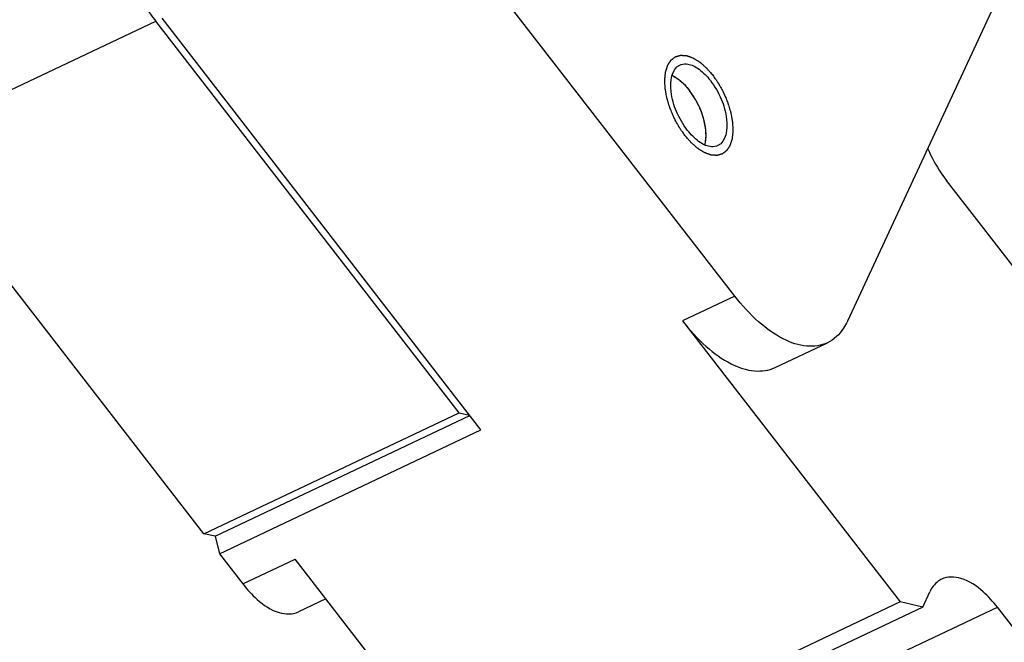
# Model space of a CAD drawing. Header units: millimetres. Extents: x 0 to 7560, y 0 to 5346.
# Tile 189 of 242: x 6405 to 6441, y 3404 to 3427. Entities that reach past the tile are written whole.
import ezdxf

# ---------------------------------------------------------------- set-up
doc = ezdxf.new("R2010")
doc.units = ezdxf.units.MM
for name, color, linetype in [('CSH-ST-M4-20_PBL981', 7, 'Continuous'), ('M2301901_PBL929', 7, 'Continuous'), ('M2302701_PBL928', 7, 'Continuous')]:
    doc.layers.add(name, color=color, linetype=linetype)

msp = doc.modelspace()

# ---------------------------------------------------------------- linework, layer by layer
at = {"layer": 'CSH-ST-M4-20_PBL981', "color": 134}
for p, q in [((6429.306, 3424.784), (6429.3, 3424.788)), ((6429.38, 3424.737), (6429.374, 3424.741)), ((6429.612, 3424.545), (6429.609, 3424.549)), ((6430.036, 3423.997), (6430.033, 3424.002)), ((6430.204, 3423.67), (6430.202, 3423.675)), ((6430.416, 3422.987), (6430.415, 3422.992)), ((6430.448, 3422.667), (6430.448, 3422.671))]:
    msp.add_line(p, q, dxfattribs=at)
at = {"layer": 'CSH-ST-M4-20_PBL981', "color": 7}
for points in [[(6429.185, 3424.846), (6429.225, 3424.829), (6429.263, 3424.809), (6429.3, 3424.788)], [(6430.404, 3422.278), (6430.416, 3422.318), (6430.424, 3422.359), (6430.431, 3422.4)]]:
    msp.add_open_spline(points, degree=3, dxfattribs=at)
at = {"layer": 'CSH-ST-M4-20_PBL981', "color": 134}
for points, knots in [([(6429.3, 3424.788), (6429.291, 3424.793), (6429.273, 3424.803), (6429.25, 3424.815), (6429.235, 3424.823), (6429.225, 3424.827), (6429.214, 3424.833), (6429.201, 3424.839), (6429.192, 3424.843), (6429.187, 3424.845)], [0, 0, 0, 0, 0.25, 0.5, 0.625, 0.6875, 0.75, 0.875, 1, 1, 1, 1]), ([(6429.374, 3424.741), (6429.363, 3424.748), (6429.35, 3424.757), (6429.333, 3424.767), (6429.326, 3424.772), (6429.321, 3424.775), (6429.315, 3424.779), (6429.309, 3424.782), (6429.306, 3424.784)], [0, 0, 0, 0, 0.5, 0.625, 0.75, 0.8125, 0.875, 1, 1, 1, 1]), ([(6429.609, 3424.549), (6429.6, 3424.557), (6429.587, 3424.57), (6429.568, 3424.587), (6429.553, 3424.6), (6429.538, 3424.614), (6429.52, 3424.63), (6429.498, 3424.648), (6429.472, 3424.669), (6429.453, 3424.684), (6429.439, 3424.694), (6429.426, 3424.705), (6429.406, 3424.719), (6429.39, 3424.73), (6429.38, 3424.737)], [0, 0, 0, 0, 0.125, 0.1875, 0.25, 0.3125, 0.375, 0.5, 0.625, 0.6875, 0.75, 0.8125, 0.875, 1, 1, 1, 1]), ([(6429.833, 3424.296), (6429.825, 3424.307), (6429.812, 3424.323), (6429.795, 3424.344), (6429.781, 3424.361), (6429.769, 3424.376), (6429.76, 3424.387), (6429.752, 3424.396), (6429.741, 3424.409), (6429.728, 3424.423), (6429.713, 3424.44), (6429.694, 3424.461), (6429.67, 3424.486), (6429.641, 3424.517), (6429.622, 3424.535), (6429.612, 3424.545)], [0, 0, 0, 0, 0.125, 0.1875, 0.25, 0.3125, 0.34375, 0.375, 0.4375, 0.5, 0.5625, 0.625, 0.75, 0.875, 1, 1, 1, 1]), ([(6430.033, 3424.002), (6430.025, 3424.015), (6430.014, 3424.033), (6429.999, 3424.057), (6429.986, 3424.077), (6429.976, 3424.094), (6429.968, 3424.107), (6429.96, 3424.118), (6429.95, 3424.133), (6429.939, 3424.15), (6429.926, 3424.169), (6429.909, 3424.194), (6429.886, 3424.225), (6429.86, 3424.262), (6429.842, 3424.285), (6429.833, 3424.296)], [0, 0, 0, 0, 0.125, 0.1875, 0.25, 0.3125, 0.34375, 0.375, 0.4375, 0.5, 0.5625, 0.625, 0.75, 0.875, 1, 1, 1, 1]), ([(6430.202, 3423.675), (6430.196, 3423.688), (6430.187, 3423.708), (6430.175, 3423.734), (6430.164, 3423.756), (6430.156, 3423.774), (6430.149, 3423.788), (6430.143, 3423.8), (6430.134, 3423.817), (6430.125, 3423.835), (6430.114, 3423.857), (6430.105, 3423.874), (6430.097, 3423.888), (6430.09, 3423.901), (6430.082, 3423.917), (6430.073, 3423.932), (6430.066, 3423.945), (6430.053, 3423.966), (6430.044, 3423.984), (6430.036, 3423.997)], [0, 0, 0, 0, 0.125, 0.1875, 0.25, 0.3125, 0.34375, 0.375, 0.4375, 0.5, 0.5625, 0.625, 0.65625, 0.6875, 0.75, 0.8125, 0.84375, 0.875, 1, 1, 1, 1]), ([(6430.333, 3423.329), (6430.329, 3423.342), (6430.323, 3423.359), (6430.317, 3423.379), (6430.312, 3423.393), (6430.303, 3423.419), (6430.293, 3423.449), (6430.282, 3423.478), (6430.274, 3423.501), (6430.266, 3423.52), (6430.26, 3423.537), (6430.255, 3423.55), (6430.249, 3423.564), (6430.239, 3423.59), (6430.223, 3423.627), (6430.211, 3423.656), (6430.204, 3423.67)], [0, 0, 0, 0, 0.125, 0.15625, 0.1875, 0.25, 0.375, 0.4375, 0.5, 0.5625, 0.625, 0.65625, 0.6875, 0.75, 0.875, 1, 1, 1, 1]), ([(6430.415, 3422.992), (6430.413, 3423.006), (6430.41, 3423.022), (6430.406, 3423.041), (6430.403, 3423.055), (6430.399, 3423.073), (6430.395, 3423.095), (6430.39, 3423.116), (6430.386, 3423.136), (6430.381, 3423.155), (6430.376, 3423.177), (6430.37, 3423.199), (6430.364, 3423.221), (6430.359, 3423.24), (6430.354, 3423.257), (6430.351, 3423.271), (6430.346, 3423.287), (6430.34, 3423.306), (6430.335, 3423.321), (6430.333, 3423.329)], [0, 0, 0, 0, 0.125, 0.15625, 0.1875, 0.25, 0.3125, 0.375, 0.4375, 0.5, 0.5625, 0.625, 0.6875, 0.75, 0.8125, 0.84375, 0.875, 0.9375, 1, 1, 1, 1]), ([(6430.448, 3422.671), (6430.448, 3422.683), (6430.447, 3422.701), (6430.446, 3422.725), (6430.445, 3422.746), (6430.444, 3422.766), (6430.442, 3422.785), (6430.44, 3422.804), (6430.439, 3422.822), (6430.436, 3422.843), (6430.434, 3422.864), (6430.432, 3422.884), (6430.429, 3422.903), (6430.427, 3422.919), (6430.425, 3422.932), (6430.421, 3422.954), (6430.419, 3422.972), (6430.416, 3422.987)], [0, 0, 0, 0, 0.125, 0.1875, 0.25, 0.3125, 0.375, 0.4375, 0.5, 0.5625, 0.625, 0.6875, 0.75, 0.8125, 0.84375, 0.875, 1, 1, 1, 1]), ([(6430.431, 3422.402), (6430.433, 3422.412), (6430.435, 3422.426), (6430.437, 3422.445), (6430.44, 3422.467), (6430.442, 3422.494), (6430.446, 3422.538), (6430.448, 3422.583), (6430.448, 3422.63), (6430.448, 3422.655), (6430.448, 3422.667)], [0, 0, 0, 0, 0.125, 0.1875, 0.25, 0.375, 0.5, 0.75, 0.875, 1, 1, 1, 1])]:
    msp.add_open_spline(points, degree=3, knots=knots, dxfattribs=at)
at = {"layer": 'CSH-ST-M4-20_PBL981', "color": 7}
for points, knots in [([(6429.3, 3424.788), (6429.347, 3424.76), (6429.549, 3424.624), (6429.718, 3424.445), (6429.833, 3424.296)], [0, 0, 0, 0, 0.225231, 1, 1, 1, 1]), ([(6430.431, 3422.4), (6430.454, 3422.545), (6430.451, 3422.867), (6430.301, 3423.529), (6430.053, 3424.013), (6429.833, 3424.296)], [0, 0, 0, 0, 0.217315, 0.469219, 1, 1, 1, 1])]:
    msp.add_open_spline(points, degree=3, knots=knots, dxfattribs=at)
at = {"layer": 'CSH-ST-M4-20_PBL981', "color": 134}
msp.add_open_spline([(6430.406, 3422.283), (6430.411, 3422.302), (6430.42, 3422.34), (6430.428, 3422.381), (6430.431, 3422.402)], degree=3, dxfattribs=at)
at = {"layer": 'M2301901_PBL929', "color": 2}
msp.add_line((6400.605, 3422.382), (6410.061, 3426.863), dxfattribs=at)
at = {"layer": 'M2301901_PBL929', "color": 7}
for p, q in [((6421.3, 3412.347), (6410.061, 3426.863)), ((6411.843, 3407.867), (6400.605, 3422.382)), ((6411.843, 3407.867), (6421.3, 3412.347)), ((6412.26, 3407.773), (6421.697, 3412.244)), ((6421.3, 3412.347), (6421.684, 3412.261)), ((6412.26, 3407.773), (6411.843, 3407.867))]:
    msp.add_line(p, q, dxfattribs=at)
msp.add_open_spline([(6408.474, 3433.373), (6408.281, 3432.956), (6408.119, 3431.899), (6408.448, 3429.605), (6409.281, 3427.871), (6410.061, 3426.863)], degree=3, knots=[0, 0, 0, 0, 0.198942, 0.447699, 1, 1, 1, 1], dxfattribs=at)
at = {"layer": 'M2302701_PBL928', "color": 7}
for p, q in [((6443.968, 3433.587), (6435.686, 3415.742)), ((6431.51, 3416.676), (6419.984, 3431.564)), ((6422.109, 3411.713), (6410.294, 3426.973)), ((6454.466, 3401.442), (6439.359, 3420.956)), ((6429.572, 3415.757), (6437.64, 3405.336)), ((6433.007, 3414.027), (6434.945, 3414.945)), ((6412.26, 3407.773), (6421.697, 3412.244)), ((6412.419, 3407.122), (6422.109, 3411.713)), ((6412.26, 3407.773), (6412.419, 3407.122)), ((6412.419, 3407.122), (6413.283, 3406.006)), ((6422.137, 3397.991), (6415.221, 3406.924)), ((6438.476, 3405.149), (6438.734, 3405.707)), ((6416.362, 3405.45), (6415.344, 3404.967)), ((6437.64, 3405.336), (6422.137, 3397.991)), ((6438.476, 3405.149), (6437.64, 3405.336)), ((6438.476, 3405.149), (6422.972, 3397.804)), ((6462.512, 3377.671), (6441.24, 3405.147))]:
    msp.add_line(p, q, dxfattribs=at)
at = {"layer": 'M2302701_PBL928', "color": 2}
for p, q in [((6431.51, 3416.676), (6429.572, 3415.757)), ((6413.283, 3406.006), (6415.221, 3406.924)), ((6425.736, 3397.802), (6441.24, 3405.147))]:
    msp.add_line(p, q, dxfattribs=at)
at = {"layer": 'M2302701_PBL928', "color": 7}
for centre, start, end in [((6428.56, 3423.078), 37.7406, 39.6237), ((6431.802, 3424.409), 217.7406, 219.6237)]:
    msp.add_arc(centre, 2.59, start, end, dxfattribs=at)
at = {"layer": 'M2302701_PBL928', "color": 134}
for points in [[(6429.664, 3422.628), (6429.646, 3422.654), (6429.61, 3422.706), (6429.565, 3422.771), (6429.53, 3422.822), (6429.503, 3422.861), (6429.481, 3422.893), (6429.463, 3422.919), (6429.449, 3422.938), (6429.438, 3422.96), (6429.422, 3422.988), (6429.395, 3423.038), (6429.356, 3423.109), (6429.318, 3423.18), (6429.29, 3423.23), (6429.275, 3423.258), (6429.263, 3423.279), (6429.254, 3423.302), (6429.241, 3423.332), (6429.219, 3423.384), (6429.188, 3423.459), (6429.156, 3423.534), (6429.134, 3423.586), (6429.122, 3423.616), (6429.111, 3423.638), (6429.105, 3423.662), (6429.096, 3423.692), (6429.08, 3423.746), (6429.061, 3423.808), (6429.042, 3423.869), (6429.028, 3423.915), (6429.017, 3423.954), (6429.008, 3423.981), (6429.004, 3423.996), (6429, 3424.008), (6428.998, 3424.019), (6428.995, 3424.033), (6428.991, 3424.059), (6428.981, 3424.111), (6428.97, 3424.169), (6428.96, 3424.228), (6428.952, 3424.272), (6428.945, 3424.309), (6428.94, 3424.335), (6428.938, 3424.349), (6428.935, 3424.36), (6428.935, 3424.371), (6428.934, 3424.384), (6428.933, 3424.408), (6428.93, 3424.456), (6428.927, 3424.511), (6428.925, 3424.566), (6428.922, 3424.607), (6428.921, 3424.641), (6428.919, 3424.665), (6428.919, 3424.679), (6428.918, 3424.69), (6428.919, 3424.698), (6428.92, 3424.711), (6428.923, 3424.732), (6428.926, 3424.763), (6428.93, 3424.799), (6428.934, 3424.836), (6428.937, 3424.873), (6428.941, 3424.909), (6428.945, 3424.94), (6428.947, 3424.961), (6428.948, 3424.973), (6428.949, 3424.983), (6428.952, 3424.99), (6428.955, 3425.001), (6428.961, 3425.019), (6428.969, 3425.045), (6428.979, 3425.076), (6428.989, 3425.107), (6428.999, 3425.139), (6429.009, 3425.17), (6429.017, 3425.196), (6429.023, 3425.214), (6429.026, 3425.224), (6429.028, 3425.233), (6429.032, 3425.238), (6429.037, 3425.246), (6429.046, 3425.26), (6429.059, 3425.279), (6429.074, 3425.303), (6429.09, 3425.327), (6429.105, 3425.35), (6429.12, 3425.374), (6429.133, 3425.393), (6429.142, 3425.407), (6429.147, 3425.415), (6429.151, 3425.421), (6429.156, 3425.424), (6429.163, 3425.43), (6429.175, 3425.439), (6429.191, 3425.452), (6429.212, 3425.467), (6429.232, 3425.483), (6429.252, 3425.498), (6429.272, 3425.514), (6429.289, 3425.527), (6429.301, 3425.536), (6429.308, 3425.541), (6429.312, 3425.546), (6429.319, 3425.547), (6429.327, 3425.549), (6429.341, 3425.553), (6429.361, 3425.559), (6429.386, 3425.566), (6429.41, 3425.573), (6429.435, 3425.58), (6429.459, 3425.587), (6429.479, 3425.593), (6429.493, 3425.597), (6429.502, 3425.599), (6429.507, 3425.601), (6429.515, 3425.6), (6429.524, 3425.6), (6429.54, 3425.598), (6429.564, 3425.597), (6429.592, 3425.595), (6429.62, 3425.593), (6429.648, 3425.591), (6429.676, 3425.589), (6429.699, 3425.587), (6429.716, 3425.586), (6429.725, 3425.585), (6429.732, 3425.586), (6429.74, 3425.582), (6429.75, 3425.579), (6429.767, 3425.572), (6429.792, 3425.563), (6429.821, 3425.553), (6429.851, 3425.542), (6429.881, 3425.531), (6429.911, 3425.52), (6429.935, 3425.511), (6429.953, 3425.505), (6429.963, 3425.501), (6429.97, 3425.499), (6429.978, 3425.494), (6429.988, 3425.488), (6430.006, 3425.476), (6430.032, 3425.46), (6430.062, 3425.441), (6430.093, 3425.422), (6430.124, 3425.403), (6430.155, 3425.384), (6430.18, 3425.368), (6430.198, 3425.357), (6430.208, 3425.35), (6430.216, 3425.346), (6430.224, 3425.339), (6430.234, 3425.33), (6430.252, 3425.314), (6430.277, 3425.292), (6430.308, 3425.265), (6430.338, 3425.238), (6430.369, 3425.212), (6430.4, 3425.185), (6430.425, 3425.162), (6430.443, 3425.147), (6430.453, 3425.138), (6430.461, 3425.132), (6430.468, 3425.123), (6430.478, 3425.111), (6430.495, 3425.091), (6430.52, 3425.063), (6430.55, 3425.029), (6430.59, 3424.984), (6430.639, 3424.927), (6430.679, 3424.882), (6430.699, 3424.859)], [(6430.699, 3424.859), (6430.717, 3424.833), (6430.752, 3424.781), (6430.797, 3424.717), (6430.833, 3424.665), (6430.859, 3424.626), (6430.882, 3424.594), (6430.899, 3424.568), (6430.913, 3424.549), (6430.924, 3424.527), (6430.94, 3424.499), (6430.967, 3424.449), (6431.006, 3424.378), (6431.045, 3424.307), (6431.072, 3424.257), (6431.087, 3424.229), (6431.1, 3424.208), (6431.108, 3424.185), (6431.121, 3424.155), (6431.143, 3424.103), (6431.175, 3424.028), (6431.206, 3423.953), (6431.228, 3423.901), (6431.241, 3423.871), (6431.251, 3423.849), (6431.257, 3423.826), (6431.267, 3423.795), (6431.283, 3423.741), (6431.302, 3423.679), (6431.32, 3423.618), (6431.334, 3423.572), (6431.346, 3423.533), (6431.354, 3423.506), (6431.359, 3423.491), (6431.363, 3423.479), (6431.364, 3423.469), (6431.367, 3423.454), (6431.372, 3423.428), (6431.381, 3423.377), (6431.392, 3423.318), (6431.403, 3423.259), (6431.411, 3423.215), (6431.417, 3423.178), (6431.422, 3423.153), (6431.425, 3423.138), (6431.427, 3423.127), (6431.427, 3423.117), (6431.428, 3423.103), (6431.429, 3423.079), (6431.432, 3423.031), (6431.435, 3422.976), (6431.438, 3422.921), (6431.44, 3422.88), (6431.442, 3422.846), (6431.443, 3422.822), (6431.444, 3422.808), (6431.445, 3422.797), (6431.443, 3422.789), (6431.442, 3422.776), (6431.44, 3422.755), (6431.437, 3422.724), (6431.433, 3422.688), (6431.429, 3422.651), (6431.425, 3422.615), (6431.421, 3422.578), (6431.418, 3422.547), (6431.416, 3422.526), (6431.414, 3422.514), (6431.414, 3422.504), (6431.411, 3422.497), (6431.408, 3422.486), (6431.402, 3422.468), (6431.394, 3422.442), (6431.384, 3422.411), (6431.374, 3422.38), (6431.364, 3422.348), (6431.354, 3422.317), (6431.345, 3422.291), (6431.34, 3422.273), (6431.336, 3422.263), (6431.334, 3422.254), (6431.33, 3422.249), (6431.325, 3422.241), (6431.316, 3422.227), (6431.303, 3422.208), (6431.288, 3422.184), (6431.273, 3422.161), (6431.257, 3422.137), (6431.242, 3422.114), (6431.229, 3422.094), (6431.22, 3422.08), (6431.215, 3422.073), (6431.212, 3422.066), (6431.206, 3422.063), (6431.2, 3422.057), (6431.188, 3422.048), (6431.171, 3422.035), (6431.151, 3422.02), (6431.13, 3422.004), (6431.11, 3421.989), (6431.09, 3421.973), (6431.073, 3421.96), (6431.061, 3421.951), (6431.055, 3421.946), (6431.05, 3421.941), (6431.043, 3421.94), (6431.035, 3421.938), (6431.021, 3421.934), (6431.001, 3421.928), (6430.977, 3421.921), (6430.952, 3421.914), (6430.928, 3421.907), (6430.903, 3421.9), (6430.883, 3421.894), (6430.869, 3421.89), (6430.861, 3421.888), (6430.855, 3421.886), (6430.848, 3421.887), (6430.838, 3421.887), (6430.822, 3421.889), (6430.799, 3421.89), (6430.771, 3421.892), (6430.742, 3421.894), (6430.714, 3421.896), (6430.686, 3421.898), (6430.663, 3421.9), (6430.647, 3421.901), (6430.637, 3421.902), (6430.63, 3421.902), (6430.623, 3421.905), (6430.613, 3421.908), (6430.595, 3421.915), (6430.571, 3421.924), (6430.541, 3421.935), (6430.511, 3421.945), (6430.481, 3421.956), (6430.452, 3421.967), (6430.427, 3421.976), (6430.41, 3421.982), (6430.4, 3421.986), (6430.392, 3421.988), (6430.385, 3421.993), (6430.374, 3422), (6430.356, 3422.011), (6430.331, 3422.027), (6430.3, 3422.046), (6430.269, 3422.065), (6430.238, 3422.084), (6430.208, 3422.103), (6430.182, 3422.119), (6430.164, 3422.13), (6430.154, 3422.137), (6430.146, 3422.141), (6430.139, 3422.149), (6430.128, 3422.157), (6430.111, 3422.173), (6430.085, 3422.195), (6430.055, 3422.222), (6430.024, 3422.249), (6429.993, 3422.276), (6429.963, 3422.302), (6429.937, 3422.325), (6429.919, 3422.34), (6429.909, 3422.349), (6429.902, 3422.355), (6429.894, 3422.365), (6429.884, 3422.376), (6429.867, 3422.396), (6429.842, 3422.424), (6429.812, 3422.458), (6429.773, 3422.503), (6429.723, 3422.56), (6429.683, 3422.606), (6429.664, 3422.628)]]:
    msp.add_open_spline(points, degree=3, knots=[0, 0, 0, 0, 0.015625, 0.03125, 0.039062, 0.046875, 0.054688, 0.058594, 0.0625, 0.066406, 0.070312, 0.078125, 0.09375, 0.109375, 0.117188, 0.121094, 0.125, 0.128906, 0.132812, 0.140625, 0.15625, 0.171875, 0.179688, 0.183594, 0.1875, 0.191406, 0.195312, 0.203125, 0.21875, 0.226562, 0.234375, 0.242188, 0.246094, 0.248047, 0.25, 0.251953, 0.253906, 0.257812, 0.265625, 0.28125, 0.289062, 0.296875, 0.304688, 0.308594, 0.310547, 0.3125, 0.314453, 0.316406, 0.320312, 0.328125, 0.34375, 0.351562, 0.359375, 0.367188, 0.371094, 0.373047, 0.375, 0.376953, 0.378906, 0.382812, 0.390625, 0.398438, 0.40625, 0.414062, 0.421875, 0.429688, 0.433594, 0.435547, 0.4375, 0.439453, 0.441406, 0.445312, 0.453125, 0.460938, 0.46875, 0.476562, 0.484375, 0.492188, 0.496094, 0.498047, 0.5, 0.501953, 0.503906, 0.507812, 0.515625, 0.523438, 0.53125, 0.539062, 0.546875, 0.554688, 0.558594, 0.560547, 0.5625, 0.564453, 0.566406, 0.570312, 0.578125, 0.585938, 0.59375, 0.601562, 0.609375, 0.617188, 0.621094, 0.623047, 0.625, 0.626953, 0.628906, 0.632812, 0.640625, 0.648438, 0.65625, 0.664062, 0.671875, 0.679688, 0.683594, 0.685547, 0.6875, 0.689453, 0.691406, 0.695312, 0.703125, 0.710938, 0.71875, 0.726562, 0.734375, 0.742188, 0.746094, 0.748047, 0.75, 0.751953, 0.753906, 0.757812, 0.765625, 0.773438, 0.78125, 0.789062, 0.796875, 0.804688, 0.808594, 0.810547, 0.8125, 0.814453, 0.816406, 0.820312, 0.828125, 0.835938, 0.84375, 0.851562, 0.859375, 0.867188, 0.871094, 0.873047, 0.875, 0.876953, 0.878906, 0.882812, 0.890625, 0.898438, 0.90625, 0.914062, 0.921875, 0.929688, 0.933594, 0.935547, 0.9375, 0.939453, 0.941406, 0.945312, 0.953125, 0.960938, 0.96875, 0.984375, 1, 1, 1, 1], dxfattribs=at)
at = {"layer": 'M2302701_PBL928', "color": 7}
for points, knots in [([(6429.754, 3422.823), (6429.591, 3423.034), (6429.331, 3423.507), (6429.08, 3424.29), (6429.166, 3425.088), (6429.475, 3425.235)], [0, 0, 0, 0, 0.307648, 0.605373, 1, 1, 1, 1]), ([(6429.475, 3425.235), (6429.547, 3425.269), (6429.785, 3425.304), (6430.186, 3425.119), (6430.432, 3424.879), (6430.555, 3424.73)], [0, 0, 0, 0, 0.190629, 0.542453, 1, 1, 1, 1]), ([(6430.608, 3424.664), (6430.771, 3424.453), (6431.032, 3423.98), (6431.282, 3423.197), (6431.196, 3422.399), (6430.888, 3422.253)], [0, 0, 0, 0, 0.307648, 0.605373, 1, 1, 1, 1]), ([(6430.888, 3422.253), (6430.815, 3422.218), (6430.577, 3422.183), (6430.176, 3422.368), (6429.93, 3422.608), (6429.807, 3422.757)], [0, 0, 0, 0, 0.190629, 0.542453, 1, 1, 1, 1]), ([(6438.658, 3422.153), (6438.797, 3421.831), (6439.019, 3421.421), (6439.29, 3421.045), (6439.359, 3420.956)], [0, 0, 0, 0, 0.756635, 1, 1, 1, 1]), ([(6434.945, 3414.945), (6434.713, 3414.836), (6434.125, 3414.756), (6433.226, 3415.075), (6432.319, 3415.732), (6431.775, 3416.333), (6431.51, 3416.676)], [0, 0, 0, 0, 0.187503, 0.410663, 0.683127, 1, 1, 1, 1]), ([(6429.572, 3415.757), (6429.837, 3415.415), (6430.382, 3414.814), (6431.288, 3414.157), (6432.187, 3413.838), (6432.775, 3413.918), (6433.007, 3414.027)], [0, 0, 0, 0, 0.316873, 0.589337, 0.812497, 1, 1, 1, 1]), ([(6435.686, 3415.742), (6435.643, 3415.651), (6435.469, 3415.329), (6435.186, 3415.059), (6434.945, 3414.945)], [0, 0, 0, 0, 0.272368, 1, 1, 1, 1]), ([(6413.283, 3406.006), (6413.443, 3405.8), (6413.835, 3405.374), (6414.516, 3404.891), (6415.13, 3404.866), (6415.345, 3404.968)], [0, 0, 0, 0, 0.318614, 0.709035, 1, 1, 1, 1]), ([(6439.179, 3406.185), (6439.132, 3406.162), (6438.942, 3406.048), (6438.805, 3405.859), (6438.734, 3405.707)], [0, 0, 0, 0, 0.236492, 1, 1, 1, 1]), ([(6441.24, 3405.147), (6441.081, 3405.352), (6440.688, 3405.778), (6440.007, 3406.261), (6439.393, 3406.286), (6439.179, 3406.185)], [0, 0, 0, 0, 0.318614, 0.709035, 1, 1, 1, 1])]:
    msp.add_open_spline(points, degree=3, knots=knots, dxfattribs=at)

doc.saveas('drawing.dxf')
